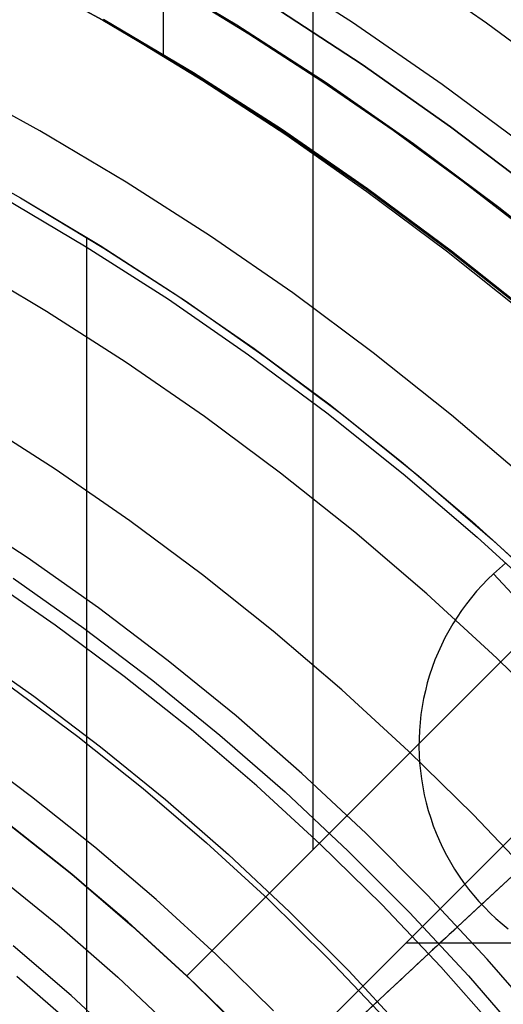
# Model space of a CAD drawing. Header units: millimetres. Extents: x 8926 to 10090, y -5004 to -3986.
# Tile 219 of 256: x 9528 to 9536, y -4328 to -4314. Entities that reach past the tile are written whole.
import ezdxf

# ---------------------------------------------------------------- set-up
doc = ezdxf.new("R2010")
doc.units = ezdxf.units.MM
for name, color, linetype in [('1', 7, 'Continuous'), ('COLOR EXT', 7, 'Continuous'), ('luz', 7, 'Continuous'), ('PLASTICO NEGRO', 7, 'Continuous')]:
    doc.layers.add(name, color=color, linetype=linetype)

msp = doc.modelspace()

# ---------------------------------------------------------------- linework, layer by layer
at = {"layer": '1', "color": 250, "true_color": 0x111111}
for p, q in [((9529.569, -4313.548, 89.131), (9528.177, -4312.786, 89.131)), ((9528.177, -4312.786, 92.4), (9529.569, -4313.548, 92.4)), ((9530.216, -4312.788, 89.131), (9531.602, -4313.617, 89.131)), ((9528.489, -4312.939, 95.668), (9529.799, -4313.679, 95.668)), ((9530.481, -4312.957, 89.131), (9530.481, -4314.081, 89.131)), ((9530.662, -4313.064, 89.131), (9531.785, -4313.751, 89.131)), ((9530.935, -4314.357, 89.131), (9529.569, -4313.548, 89.131)), ((9529.569, -4313.548, 92.4), (9530.935, -4314.357, 92.4)), ((9529.799, -4313.679, 95.668), (9531.084, -4314.461, 95.668)), ((9531.602, -4313.617, 89.131), (9532.959, -4314.493, 89.131)), ((9531.785, -4313.751, 89.131), (9532.89, -4314.47, 89.131)), ((9532.272, -4315.213, 89.131), (9530.935, -4314.357, 89.131)), ((9530.935, -4314.357, 92.4), (9532.272, -4315.213, 92.4)), ((9531.084, -4314.461, 95.668), (9532.344, -4315.284, 95.668)), ((9532.89, -4314.47, 89.131), (9533.974, -4315.218, 89.131)), ((9532.959, -4314.493, 89.131), (9534.285, -4315.416, 89.131)), ((9533.578, -4316.115, 89.131), (9532.272, -4315.213, 89.131)), ((9532.272, -4315.213, 92.4), (9533.578, -4316.115, 92.4)), ((9532.344, -4315.284, 95.668), (9533.578, -4316.146, 95.668)), ((9533.974, -4315.218, 89.131), (9535.038, -4315.995, 89.131)), ((9534.285, -4315.416, 89.131), (9535.578, -4316.383, 89.131)), ((9527.094, -4315.544, 98.631), (9528.317, -4316.245, 98.631)), ((9535.038, -4315.995, 89.131), (9536.08, -4316.802, 89.131)), ((9534.853, -4317.061, 89.131), (9533.578, -4316.115, 89.131)), ((9533.578, -4316.115, 92.4), (9534.853, -4317.061, 92.4)), ((9533.578, -4316.146, 95.668), (9534.784, -4317.047, 95.668)), ((9528.317, -4316.245, 98.631), (9529.584, -4317.006, 98.631)), ((9528.317, -4316.245, 98.631), (9529.525, -4316.969, 98.631)), ((9535.578, -4316.383, 89.131), (9536.838, -4317.394, 89.131)), ((9529.32, -4316.852, 98.631), (9529.32, -4337.828, 98.631)), ((9529.525, -4316.969, 98.631), (9530.708, -4317.732, 98.631)), ((9529.584, -4317.006, 98.631), (9530.823, -4317.809, 98.631)), ((9534.784, -4317.047, 95.668), (9535.96, -4317.986, 95.668)), ((9536.094, -4318.051, 89.131), (9534.853, -4317.061, 89.131)), ((9534.853, -4317.061, 92.4), (9536.094, -4318.051, 92.4)), ((9530.708, -4317.732, 98.631), (9531.866, -4318.533, 98.631)), ((9530.823, -4317.809, 98.631), (9532.034, -4318.655, 98.631)), ((9531.866, -4318.533, 98.631), (9532.997, -4319.372, 98.631)), ((9532.034, -4318.655, 98.631), (9533.216, -4319.541, 98.631)), ((9532.997, -4319.372, 98.631), (9534.099, -4320.247, 98.631)), ((9533.216, -4319.541, 98.631), (9534.366, -4320.468, 98.631)), ((9534.099, -4320.247, 98.631), (9535.173, -4321.158, 98.631)), ((9534.366, -4320.468, 98.631), (9535.484, -4321.434, 98.631)), ((9535.173, -4321.158, 98.631), (9536.216, -4322.104, 98.631)), ((9535.484, -4321.434, 98.631), (9536.568, -4322.437, 98.631))]:
    msp.add_line(p, q, dxfattribs=at)
at = {"layer": 'COLOR EXT', "color": 30, "true_color": 0xff8d00}
for p, q in [((9532.759, -4326.138, 21.262), (9532.759, -4285.275, 21.262)), ((9557.712, -4301.184, 25.262), (9530.841, -4328.055, 25.262)), ((9530.841, -4328.055, 21.262), (9557.712, -4301.184, 21.262)), ((9530.841, -4328.055, 23.262), (9557.712, -4301.184, 23.262)), ((9559.126, -4302.598, 21.262), (9532.255, -4329.469, 21.262)), ((9532.255, -4329.469, 25.262), (9559.126, -4302.598, 25.262)), ((9559.126, -4302.598, 23.262), (9532.255, -4329.469, 23.262)), ((9529.02, -4326.45, 21.262), (9528.069, -4325.696, 21.262)), ((9528.152, -4325.76, 29.562), (9529.097, -4326.513, 29.562)), ((9529.097, -4326.513, 25.412), (9528.152, -4325.76, 25.412)), ((9529.945, -4327.237, 21.262), (9529.02, -4326.45, 21.262)), ((9529.097, -4326.513, 29.562), (9530.015, -4327.298, 29.562)), ((9530.015, -4327.298, 25.412), (9529.097, -4326.513, 25.412)), ((9530.841, -4328.055, 21.262), (9529.945, -4327.237, 21.262)), ((9530.015, -4327.298, 29.562), (9530.905, -4328.115, 29.562)), ((9530.905, -4328.115, 25.412), (9530.015, -4327.298, 25.412)), ((9534.173, -4327.552, 21.262), (9575.036, -4327.552, 21.262)), ((9531.559, -4328.752, 25.262), (9530.841, -4328.055, 25.262)), ((9530.841, -4328.055, 25.262), (9530.841, -4328.055, 21.262)), ((9530.905, -4328.115, 29.562), (9531.767, -4328.962, 29.562)), ((9531.767, -4328.962, 25.412), (9530.905, -4328.115, 25.412))]:
    msp.add_line(p, q, dxfattribs=at)
at = {"layer": 'luz', "color": 7, "true_color": 0xffffff}
for p, q in [((9533.996, -4312.621, -25.384), (9535.391, -4313.584, -25.384)), ((9533.357, -4313.581, -25.691), (9531.963, -4312.689, -25.691)), ((9530.942, -4314.346, -24.628), (9529.576, -4313.536, -24.628)), ((9534.719, -4314.522, -25.691), (9533.357, -4313.581, -25.691)), ((9535.391, -4313.584, -25.384), (9536.751, -4314.595, -25.384)), ((9532.279, -4315.203, -24.628), (9530.942, -4314.346, -24.628)), ((9528.612, -4315.228, -23.565), (9527.278, -4314.498, -23.565)), ((9536.048, -4315.508, -25.691), (9534.719, -4314.522, -25.691)), ((9529.92, -4316.004, -23.565), (9528.612, -4315.228, -23.565)), ((9533.586, -4316.105, -24.628), (9532.279, -4315.203, -24.628)), ((9531.201, -4316.824, -23.565), (9529.92, -4316.004, -23.565)), ((9534.861, -4317.051, -24.628), (9533.586, -4316.105, -24.628)), ((9528.041, -4316.23, -23.873), (9529.315, -4316.985, -23.873)), ((9532.452, -4317.688, -23.565), (9531.201, -4316.824, -23.565)), ((9529.315, -4316.985, -23.873), (9530.562, -4317.784, -23.873)), ((9536.102, -4318.041, -24.628), (9534.861, -4317.051, -24.628)), ((9528.71, -4317.967, -24.18), (9527.47, -4317.232, -24.18)), ((9533.673, -4318.594, -23.565), (9532.452, -4317.688, -23.565)), ((9530.562, -4317.784, -23.873), (9531.781, -4318.625, -23.873)), ((9529.924, -4318.744, -24.18), (9528.71, -4317.967, -24.18)), ((9534.862, -4319.543, -23.565), (9533.673, -4318.594, -23.565)), ((9531.11, -4319.563, -24.18), (9529.924, -4318.744, -24.18)), ((9531.781, -4318.625, -23.873), (9532.97, -4319.508, -23.873)), ((9532.97, -4319.508, -23.873), (9534.128, -4320.431, -23.873)), ((9528.846, -4320.365, -23.117), (9527.689, -4319.624, -23.117)), ((9532.267, -4320.422, -24.18), (9531.11, -4319.563, -24.18)), ((9536.018, -4320.531, -23.565), (9534.862, -4319.543, -23.565)), ((9529.976, -4321.146, -23.117), (9528.846, -4320.365, -23.117)), ((9533.394, -4321.32, -24.18), (9532.267, -4320.422, -24.18)), ((9534.128, -4320.431, -23.873), (9535.253, -4321.394, -23.873)), ((9531.079, -4321.965, -23.117), (9529.976, -4321.146, -23.117)), ((9534.489, -4322.257, -24.18), (9533.394, -4321.32, -24.18)), ((9535.253, -4321.394, -23.873), (9536.345, -4322.395, -23.873)), ((9528.843, -4322.729, -22.054), (9527.767, -4321.986, -22.054)), ((9532.154, -4322.821, -23.117), (9531.079, -4321.965, -23.117)), ((9535.551, -4323.231, -24.18), (9534.489, -4322.257, -24.18)), ((9529.892, -4323.508, -22.054), (9528.843, -4322.729, -22.054)), ((9533.198, -4323.715, -23.117), (9532.154, -4322.821, -23.117)), ((9536.579, -4324.242, -24.18), (9535.551, -4323.231, -24.18)), ((9530.913, -4324.322, -22.054), (9529.892, -4323.508, -22.054)), ((9528.171, -4323.666, -22.362), (9529.189, -4324.421, -22.362)), ((9534.21, -4324.643, -23.117), (9533.198, -4323.715, -23.117)), ((9529.189, -4324.421, -22.362), (9530.179, -4325.211, -22.362)), ((9531.906, -4325.172, -22.054), (9530.913, -4324.322, -22.054)), ((9528.486, -4325.335, -22.669), (9527.5, -4324.604, -22.669)), ((9535.19, -4325.606, -23.117), (9534.21, -4324.643, -23.117)), ((9532.869, -4326.055, -22.054), (9531.906, -4325.172, -22.054)), ((9529.445, -4326.1, -22.669), (9528.486, -4325.335, -22.669)), ((9530.179, -4325.211, -22.362), (9531.142, -4326.035, -22.362)), ((9536.136, -4326.603, -23.117), (9535.19, -4325.606, -23.117)), ((9531.142, -4326.035, -22.362), (9532.076, -4326.891, -22.362)), ((9533.801, -4326.971, -22.054), (9532.869, -4326.055, -22.054)), ((9530.377, -4326.898, -22.669), (9529.445, -4326.1, -22.669)), ((9531.282, -4327.727, -22.669), (9530.377, -4326.898, -22.669)), ((9532.076, -4326.891, -22.362), (9532.979, -4327.779, -22.362)), ((9534.701, -4327.919, -22.054), (9533.801, -4326.971, -22.054)), ((9529.086, -4328.355, -21.606), (9528.205, -4327.601, -21.606)), ((9532.157, -4328.588, -22.669), (9531.282, -4327.727, -22.669)), ((9532.979, -4327.779, -22.362), (9533.851, -4328.698, -22.362)), ((9535.568, -4328.897, -22.054), (9534.701, -4327.919, -22.054)), ((9529.941, -4329.139, -21.606), (9529.086, -4328.355, -21.606))]:
    msp.add_line(p, q, dxfattribs=at)
at = {"layer": 'PLASTICO NEGRO', "color": 254, "true_color": 0xcad1ee}
for p, q in [((9533.504, -4314.219, 33.562), (9532.132, -4313.321, 33.562)), ((9532.132, -4313.321, 35.062), (9533.504, -4314.219, 35.062)), ((9533.504, -4314.219, 34.312), (9532.132, -4313.321, 34.312)), ((9534.844, -4315.164, 33.562), (9533.504, -4314.219, 33.562)), ((9533.504, -4314.219, 35.062), (9534.844, -4315.164, 35.062)), ((9534.844, -4315.164, 34.312), (9533.504, -4314.219, 34.312)), ((9536.151, -4316.155, 33.562), (9534.844, -4315.164, 33.562)), ((9534.844, -4315.164, 35.062), (9536.151, -4316.155, 35.062)), ((9536.151, -4316.155, 34.312), (9534.844, -4315.164, 34.312)), ((9528.418, -4321.704, 35.062), (9527.307, -4320.977, 35.062)), ((9529.502, -4322.469, 35.062), (9528.418, -4321.704, 35.062)), ((9535.498, -4321.953, 33.562), (9535.589, -4321.871, 33.562)), ((9535.589, -4321.871, 33.562), (9535.683, -4321.792, 33.562)), ((9528.204, -4322.018, 33.562), (9529.278, -4322.775, 33.562)), ((9535.41, -4322.038, 33.562), (9535.325, -4322.126, 33.562)), ((9535.498, -4321.953, 33.562), (9535.41, -4322.038, 33.562)), ((9536.384, -4322.904, 34.862), (9535.498, -4321.953, 33.562)), ((9535.325, -4322.126, 33.562), (9535.242, -4322.217, 33.562)), ((9535.163, -4322.31, 33.562), (9535.088, -4322.407, 33.562)), ((9535.242, -4322.217, 33.562), (9535.163, -4322.31, 33.562)), ((9530.56, -4323.27, 35.062), (9529.502, -4322.469, 35.062)), ((9535.015, -4322.506, 33.562), (9534.947, -4322.607, 33.562)), ((9535.088, -4322.407, 33.562), (9535.015, -4322.506, 33.562)), ((9534.947, -4322.607, 33.562), (9534.881, -4322.711, 33.562)), ((9529.278, -4322.775, 33.562), (9530.325, -4323.569, 33.562)), ((9534.881, -4322.711, 33.562), (9534.819, -4322.816, 33.562)), ((9534.761, -4322.924, 33.562), (9534.707, -4323.034, 33.562)), ((9534.819, -4322.816, 33.562), (9534.761, -4322.924, 33.562)), ((9527.484, -4323.077, 34.431), (9528.522, -4323.809, 34.431)), ((9534.707, -4323.034, 33.562), (9534.657, -4323.146, 33.562)), ((9534.657, -4323.146, 33.562), (9534.61, -4323.259, 33.562)), ((9531.59, -4324.108, 35.062), (9530.56, -4323.27, 35.062)), ((9534.568, -4323.374, 33.562), (9534.529, -4323.491, 33.562)), ((9534.61, -4323.259, 33.562), (9534.568, -4323.374, 33.562)), ((9534.529, -4323.491, 33.562), (9534.494, -4323.608, 33.562)), ((9530.325, -4323.569, 33.562), (9531.345, -4324.399, 33.562)), ((9534.494, -4323.608, 33.562), (9534.464, -4323.727, 33.562)), ((9528.522, -4323.809, 34.431), (9529.534, -4324.576, 34.431)), ((9534.437, -4323.846, 33.562), (9534.415, -4323.967, 33.562)), ((9534.464, -4323.727, 33.562), (9534.437, -4323.846, 33.562)), ((9534.415, -4323.967, 33.562), (9534.397, -4324.088, 33.562)), ((9532.59, -4324.981, 35.062), (9531.59, -4324.108, 35.062)), ((9534.397, -4324.088, 33.562), (9534.383, -4324.21, 33.562)), ((9534.383, -4324.21, 33.562), (9534.373, -4324.332, 33.562)), ((9531.345, -4324.399, 33.562), (9532.335, -4325.263, 33.562)), ((9534.373, -4324.332, 33.562), (9534.368, -4324.455, 33.562)), ((9529.534, -4324.576, 34.431), (9530.519, -4325.378, 34.431)), ((9534.368, -4324.455, 33.562), (9534.367, -4324.577, 33.562)), ((9534.367, -4324.577, 33.562), (9534.37, -4324.7, 33.562)), ((9534.37, -4324.7, 33.562), (9534.377, -4324.822, 33.562)), ((9534.377, -4324.822, 33.562), (9534.388, -4324.944, 33.562)), ((9533.559, -4325.888, 35.062), (9532.59, -4324.981, 35.062)), ((9534.388, -4324.944, 33.562), (9534.404, -4325.066, 33.562)), ((9534.404, -4325.066, 33.562), (9534.424, -4325.186, 33.562)), ((9534.424, -4325.186, 33.562), (9534.448, -4325.307, 33.562)), ((9532.335, -4325.263, 33.562), (9533.294, -4326.161, 33.562)), ((9534.448, -4325.307, 33.562), (9534.476, -4325.426, 33.562)), ((9530.519, -4325.378, 34.431), (9531.476, -4326.213, 34.431)), ((9534.476, -4325.426, 33.562), (9534.508, -4325.544, 33.562)), ((9534.508, -4325.544, 33.562), (9534.545, -4325.661, 33.562)), ((9534.545, -4325.661, 33.562), (9534.585, -4325.777, 33.562)), ((9534.585, -4325.777, 33.562), (9534.629, -4325.891, 33.562)), ((9534.496, -4326.828, 35.062), (9533.559, -4325.888, 35.062)), ((9534.629, -4325.891, 33.562), (9534.677, -4326.004, 33.562)), ((9534.677, -4326.004, 33.562), (9534.729, -4326.115, 33.562)), ((9534.952, -4327.31, 35.062), (9536.27, -4326.084, 35.062)), ((9536.27, -4326.084, 34.862), (9535.318, -4326.97, 33.562)), ((9531.476, -4326.213, 34.431), (9532.403, -4327.081, 34.431)), ((9533.294, -4326.161, 33.562), (9534.222, -4327.092, 33.562)), ((9534.729, -4326.115, 33.562), (9534.785, -4326.224, 33.562)), ((9534.785, -4326.224, 33.562), (9534.845, -4326.331, 33.562)), ((9534.845, -4326.331, 33.562), (9534.908, -4326.436, 33.562)), ((9534.908, -4326.436, 33.562), (9534.975, -4326.539, 33.562)), ((9534.975, -4326.539, 33.562), (9535.045, -4326.639, 33.562)), ((9527.984, -4326.549, 30.194), (9528.902, -4327.296, 30.194)), ((9535.045, -4326.639, 33.562), (9535.119, -4326.737, 33.562)), ((9535.4, -4327.8, 35.062), (9534.496, -4326.828, 35.062)), ((9535.119, -4326.737, 33.562), (9535.196, -4326.832, 33.562)), ((9535.196, -4326.832, 33.562), (9535.277, -4326.925, 33.562)), ((9534.674, -4327.569, 33.562), (9535.318, -4326.97, 33.562)), ((9535.277, -4326.925, 33.562), (9535.36, -4327.014, 33.562)), ((9532.403, -4327.081, 34.431), (9533.3, -4327.981, 34.431)), ((9534.222, -4327.092, 33.562), (9535.118, -4328.054, 33.562)), ((9535.36, -4327.014, 33.562), (9535.447, -4327.101, 33.562)), ((9535.447, -4327.101, 33.562), (9535.536, -4327.185, 33.562)), ((9535.536, -4327.185, 33.562), (9535.628, -4327.265, 33.562)), ((9535.628, -4327.265, 33.562), (9535.723, -4327.343, 33.562)), ((9528.902, -4327.296, 30.194), (9529.793, -4328.075, 30.194)), ((9534.826, -4327.428, 35.056), (9534.763, -4327.487, 35.049)), ((9534.889, -4327.369, 35.061), (9534.826, -4327.428, 35.056)), ((9534.952, -4327.31, 35.062), (9534.889, -4327.369, 35.061)), ((9531.9, -4330.151, 30.194), (9534.674, -4327.569, 33.562)), ((9534.7, -4327.545, 35.038), (9534.637, -4327.603, 35.025)), ((9534.763, -4327.487, 35.049), (9534.7, -4327.545, 35.038)), ((9534.513, -4327.719, 34.989), (9534.452, -4327.776, 34.967)), ((9534.575, -4327.661, 35.008), (9534.513, -4327.719, 34.989)), ((9534.637, -4327.603, 35.025), (9534.575, -4327.661, 35.008)), ((9534.332, -4327.888, 34.914), (9534.272, -4327.943, 34.883)), ((9534.392, -4327.832, 34.942), (9534.332, -4327.888, 34.914)), ((9534.452, -4327.776, 34.967), (9534.392, -4327.832, 34.942)), ((9536.27, -4328.802, 35.062), (9535.4, -4327.8, 35.062)), ((9533.3, -4327.981, 34.431), (9534.165, -4328.91, 34.431)), ((9534.214, -4327.997, 34.85), (9534.157, -4328.051, 34.813)), ((9534.272, -4327.943, 34.883), (9534.214, -4327.997, 34.85)), ((9528.26, -4328.058, 31.315), (9529.125, -4328.814, 31.315)), ((9529.793, -4328.075, 30.194), (9530.657, -4328.883, 30.194)), ((9534.045, -4328.155, 34.733), (9533.99, -4328.206, 34.689)), ((9534.1, -4328.103, 34.774), (9534.045, -4328.155, 34.733)), ((9534.157, -4328.051, 34.813), (9534.1, -4328.103, 34.774)), ((9535.118, -4328.054, 33.562), (9535.979, -4329.046, 33.562)), ((9533.885, -4328.304, 34.593), (9533.834, -4328.351, 34.541)), ((9533.937, -4328.255, 34.642), (9533.885, -4328.304, 34.593)), ((9533.99, -4328.206, 34.689), (9533.937, -4328.255, 34.642)), ((9531.17, -4330.83, 31.315), (9533.736, -4328.442, 34.431)), ((9533.785, -4328.397, 34.487), (9533.736, -4328.442, 34.431)), ((9533.834, -4328.351, 34.541), (9533.785, -4328.397, 34.487))]:
    msp.add_line(p, q, dxfattribs=at)

doc.saveas('drawing.dxf')
